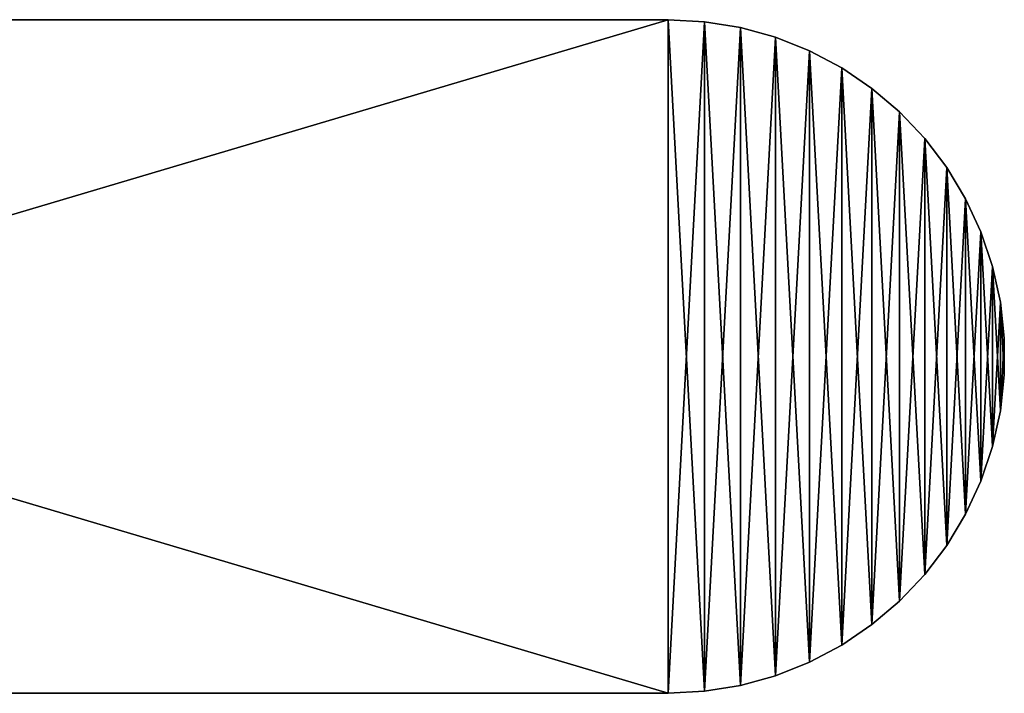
# Model space of a CAD drawing. Header units: metres. Extents: x -22 to 237, y -22 to 22.
# Tile 80 of 80: x 193 to 237, y -15 to 15. Entities that reach past the tile are written whole.
import ezdxf

# ---------------------------------------------------------------- set-up
doc = ezdxf.new("R2010")
doc.units = ezdxf.units.M
doc.layers.add('solid_KKK', color=7, linetype='CONTINUOUS')

msp = doc.modelspace()

# ---------------------------------------------------------------- linework, layer by layer
at = {"layer": 'solid_KKK'}
for points in [[(120.987495, 15, 250.300003), (120.987495, 15, 265.399994), (222, 15, 265.399994)], [(222, -15, 265.399994), (222, 15, 265.399994), (120.987495, 15, 265.399994)], [(222, 15, 250.300003), (120.987495, 15, 250.300003), (222, 15, 265.399994)], [(120.987495, -15, 265.399994), (222, -15, 265.399994), (120.987495, 15, 265.399994)], [(120.987495, -15, 250.300003), (120.987495, 15, 250.300003), (222, 15, 250.300003)], [(120.987495, -15, 250.300003), (222, 15, 250.300003), (222, -15, 250.300003)], [(223.621918, 14.912044, 265.399994), (222, 15, 250.300003), (222, 15, 265.399994)], [(223.621918, -14.912045, 265.399994), (222, 15, 265.399994), (222, -15, 265.399994)], [(223.621918, 14.912044, 265.399994), (222, 15, 265.399994), (223.621918, -14.912045, 265.399994)], [(223.621918, 14.912045, 250.300003), (222, 15, 250.300003), (223.621918, 14.912044, 265.399994)], [(222, -15, 250.300003), (222, 15, 250.300003), (223.621918, 14.912045, 250.300003)], [(222, -15, 250.300003), (223.621918, 14.912045, 250.300003), (223.621918, -14.912044, 250.300003)], [(223.621918, 14.912045, 250.300003), (223.621918, 14.912044, 265.399994), (225.224533, 14.649325, 265.399994)], [(225.224518, 14.649328, 250.300003), (223.621918, 14.912045, 250.300003), (225.224533, 14.649325, 265.399994)], [(223.621918, -14.912044, 250.300003), (223.621918, 14.912045, 250.300003), (225.224518, 14.649328, 250.300003)], [(223.621918, 14.912044, 265.399994), (223.621918, -14.912045, 265.399994), (225.224518, -14.649328, 265.399994)], [(223.621918, 14.912044, 265.399994), (225.224518, -14.649328, 265.399994), (225.224533, 14.649325, 265.399994)], [(223.621918, -14.912044, 250.300003), (225.224518, 14.649328, 250.300003), (225.224533, -14.649325, 250.300003)], [(225.224518, 14.649328, 250.300003), (225.224533, 14.649325, 265.399994), (226.789581, 14.214773, 265.399994)], [(226.789566, 14.214777, 250.300003), (225.224518, 14.649328, 250.300003), (226.789581, 14.214773, 265.399994)], [(225.224533, -14.649325, 250.300003), (225.224518, 14.649328, 250.300003), (226.789566, 14.214777, 250.300003)], [(225.224533, 14.649325, 265.399994), (225.224518, -14.649328, 265.399994), (226.789566, -14.214777, 265.399994)], [(225.224533, 14.649325, 265.399994), (226.789566, -14.214777, 265.399994), (226.789581, 14.214773, 265.399994)], [(225.224533, -14.649325, 250.300003), (226.789566, 14.214777, 250.300003), (226.789581, -14.214773, 250.300003)], [(226.789566, 14.214777, 250.300003), (226.789581, 14.214773, 265.399994), (228.29808, 13.613756, 265.399994)], [(228.29805, 13.613766, 250.300003), (226.789566, 14.214777, 250.300003), (228.29808, 13.613756, 265.399994)], [(226.789581, -14.214773, 250.300003), (226.789566, 14.214777, 250.300003), (228.29805, 13.613766, 250.300003)], [(226.789581, 14.214773, 265.399994), (226.789566, -14.214777, 265.399994), (228.29805, -13.613766, 265.399994)], [(226.789581, 14.214773, 265.399994), (228.29805, -13.613766, 265.399994), (228.29808, 13.613756, 265.399994)], [(226.789581, -14.214773, 250.300003), (228.29805, 13.613766, 250.300003), (228.29808, -13.613756, 250.300003)], [(228.29805, 13.613766, 250.300003), (228.29808, 13.613756, 265.399994), (229.733566, 12.852687, 265.399994)], [(229.733551, 12.852695, 250.300003), (228.29805, 13.613766, 250.300003), (229.733566, 12.852687, 265.399994)], [(228.29808, -13.613756, 250.300003), (228.29805, 13.613766, 250.300003), (229.733551, 12.852695, 250.300003)], [(228.29808, 13.613756, 265.399994), (228.29805, -13.613766, 265.399994), (229.733551, -12.852695, 265.399994)], [(228.29808, 13.613756, 265.399994), (229.733551, -12.852695, 265.399994), (229.733566, 12.852687, 265.399994)], [(228.29808, -13.613756, 250.300003), (229.733551, 12.852695, 250.300003), (229.733566, -12.852687, 250.300003)], [(229.733551, 12.852695, 250.300003), (229.733566, 12.852687, 265.399994), (231.077423, 11.94154, 265.399994)], [(231.077408, 11.941558, 250.300003), (229.733551, 12.852695, 250.300003), (231.077423, 11.94154, 265.399994)], [(229.733566, -12.852687, 250.300003), (229.733551, 12.852695, 250.300003), (231.077408, 11.941558, 250.300003)], [(229.733566, 12.852687, 265.399994), (229.733551, -12.852695, 265.399994), (231.077408, -11.941558, 265.399994)], [(229.733566, 12.852687, 265.399994), (231.077408, -11.941558, 265.399994), (231.077423, 11.94154, 265.399994)], [(229.733566, -12.852687, 250.300003), (231.077408, 11.941558, 250.300003), (231.077423, -11.94154, 250.300003)], [(231.077408, 11.941558, 250.300003), (231.077423, 11.94154, 265.399994), (232.315704, 10.889735, 265.399994)], [(232.315689, 10.88975, 250.300003), (231.077408, 11.941558, 250.300003), (232.315704, 10.889735, 265.399994)], [(231.077423, -11.94154, 250.300003), (231.077408, 11.941558, 250.300003), (232.315689, 10.88975, 250.300003)], [(231.077423, 11.94154, 265.399994), (231.077408, -11.941558, 265.399994), (232.315689, -10.88975, 265.399994)], [(231.077423, 11.94154, 265.399994), (232.315689, -10.88975, 265.399994), (232.315704, 10.889735, 265.399994)], [(231.077423, -11.94154, 250.300003), (232.315689, 10.88975, 250.300003), (232.315704, -10.889735, 250.300003)], [(232.315689, 10.88975, 250.300003), (232.315704, 10.889735, 265.399994), (233.432205, 9.711067, 265.399994)], [(233.43219, 9.71109, 250.300003), (232.315689, 10.88975, 250.300003), (233.432205, 9.711067, 265.399994)], [(232.315704, -10.889735, 250.300003), (232.315689, 10.88975, 250.300003), (233.43219, 9.71109, 250.300003)], [(232.315704, 10.889735, 265.399994), (232.315689, -10.88975, 265.399994), (233.43219, -9.71109, 265.399994)], [(232.315704, 10.889735, 265.399994), (233.43219, -9.71109, 265.399994), (233.432205, 9.711067, 265.399994)], [(232.315704, -10.889735, 250.300003), (233.43219, 9.71109, 250.300003), (233.432205, -9.711067, 250.300003)], [(233.43219, 9.71109, 250.300003), (233.432205, 9.711067, 265.399994), (234.415558, 8.41746, 265.399994)], [(234.415543, 8.417483, 250.300003), (233.43219, 9.71109, 250.300003), (234.415558, 8.41746, 265.399994)], [(233.432205, -9.711067, 250.300003), (233.43219, 9.71109, 250.300003), (234.415543, 8.417483, 250.300003)], [(233.432205, 9.711067, 265.399994), (233.43219, -9.71109, 265.399994), (234.415543, -8.417483, 265.399994)], [(233.432205, 9.711067, 265.399994), (234.415543, -8.417483, 265.399994), (234.415558, 8.41746, 265.399994)], [(233.432205, -9.711067, 250.300003), (234.415543, 8.417483, 250.300003), (234.415558, -8.41746, 250.300003)], [(234.415543, 8.417483, 250.300003), (234.415558, 8.41746, 265.399994), (235.252441, 7.026568, 265.399994)], [(235.252426, 7.026602, 250.300003), (234.415543, 8.417483, 250.300003), (235.252441, 7.026568, 265.399994)], [(234.415558, -8.41746, 250.300003), (234.415543, 8.417483, 250.300003), (235.252426, 7.026602, 250.300003)], [(234.415558, 8.41746, 265.399994), (234.415543, -8.417483, 265.399994), (235.252426, -7.026602, 265.399994)], [(234.415558, 8.41746, 265.399994), (235.252426, -7.026602, 265.399994), (235.252441, 7.026568, 265.399994)], [(234.415558, -8.41746, 250.300003), (235.252426, 7.026602, 250.300003), (235.252441, -7.026568, 250.300003)], [(235.252426, 7.026602, 250.300003), (235.252441, 7.026568, 265.399994), (235.934845, 5.551594, 265.399994)], [(235.93483, 5.55162, 250.300003), (235.252426, 7.026602, 250.300003), (235.934845, 5.551594, 265.399994)], [(235.252441, -7.026568, 250.300003), (235.252426, 7.026602, 250.300003), (235.93483, 5.55162, 250.300003)], [(235.252441, 7.026568, 265.399994), (235.252426, -7.026602, 265.399994), (235.93483, -5.55162, 265.399994)], [(235.252441, 7.026568, 265.399994), (235.93483, -5.55162, 265.399994), (235.934845, 5.551594, 265.399994)], [(235.252441, -7.026568, 250.300003), (235.93483, 5.55162, 250.300003), (235.934845, -5.551594, 250.300003)], [(235.93483, 5.55162, 250.300003), (235.934845, 5.551594, 265.399994), (236.453156, 4.013267, 265.399994)], [(236.453156, 4.013301, 250.300003), (235.93483, 5.55162, 250.300003), (236.453156, 4.013267, 265.399994)], [(235.934845, -5.551594, 250.300003), (235.93483, 5.55162, 250.300003), (236.453156, 4.013301, 250.300003)], [(235.934845, 5.551594, 265.399994), (235.93483, -5.55162, 265.399994), (236.453156, -4.013301, 265.399994)], [(235.934845, 5.551594, 265.399994), (236.453156, -4.013301, 265.399994), (236.453156, 4.013267, 265.399994)], [(235.934845, -5.551594, 250.300003), (236.453156, 4.013301, 250.300003), (236.453156, -4.013267, 250.300003)], [(236.453156, 4.013301, 250.300003), (236.453156, 4.013267, 265.399994), (236.80246, 2.42631, 265.399994)], [(236.80246, 2.426342, 250.300003), (236.453156, 4.013301, 250.300003), (236.80246, 2.42631, 265.399994)], [(236.453156, -4.013267, 250.300003), (236.453156, 4.013301, 250.300003), (236.80246, 2.426342, 250.300003)], [(236.453156, 4.013267, 265.399994), (236.453156, -4.013301, 265.399994), (236.80246, -2.426342, 265.399994)], [(236.453156, 4.013267, 265.399994), (236.80246, -2.426342, 265.399994), (236.80246, 2.42631, 265.399994)], [(236.453156, -4.013267, 250.300003), (236.80246, 2.426342, 250.300003), (236.80246, -2.42631, 250.300003)], [(236.80246, 2.426342, 250.300003), (236.80246, 2.42631, 265.399994), (236.977966, 0.812672, 265.399994)], [(236.977966, 0.812705, 250.300003), (236.80246, 2.426342, 250.300003), (236.977966, 0.812672, 265.399994)], [(236.80246, -2.42631, 250.300003), (236.80246, 2.426342, 250.300003), (236.977966, 0.812705, 250.300003)], [(236.80246, 2.42631, 265.399994), (236.80246, -2.426342, 265.399994), (236.977966, -0.812705, 265.399994)], [(236.80246, 2.42631, 265.399994), (236.977966, -0.812705, 265.399994), (236.977966, 0.812672, 265.399994)], [(236.80246, -2.42631, 250.300003), (236.977966, 0.812705, 250.300003), (236.977966, -0.812673, 250.300003)], [(236.977966, 0.812705, 250.300003), (236.977966, 0.812672, 265.399994), (236.977966, -0.812705, 265.399994)], [(236.977966, -0.812673, 250.300003), (236.977966, 0.812705, 250.300003), (236.977966, -0.812705, 265.399994)], [(236.977966, -0.812673, 250.300003), (236.977966, -0.812705, 265.399994), (236.80246, -2.426342, 265.399994)], [(236.80246, -2.42631, 250.300003), (236.977966, -0.812673, 250.300003), (236.80246, -2.426342, 265.399994)], [(236.80246, -2.42631, 250.300003), (236.80246, -2.426342, 265.399994), (236.453156, -4.013301, 265.399994)], [(236.453156, -4.013267, 250.300003), (236.80246, -2.42631, 250.300003), (236.453156, -4.013301, 265.399994)], [(236.453156, -4.013267, 250.300003), (236.453156, -4.013301, 265.399994), (235.93483, -5.55162, 265.399994)], [(235.934845, -5.551594, 250.300003), (236.453156, -4.013267, 250.300003), (235.93483, -5.55162, 265.399994)], [(235.934845, -5.551594, 250.300003), (235.93483, -5.55162, 265.399994), (235.252426, -7.026602, 265.399994)], [(235.252441, -7.026568, 250.300003), (235.934845, -5.551594, 250.300003), (235.252426, -7.026602, 265.399994)], [(235.252441, -7.026568, 250.300003), (235.252426, -7.026602, 265.399994), (234.415543, -8.417483, 265.399994)], [(234.415558, -8.41746, 250.300003), (235.252441, -7.026568, 250.300003), (234.415543, -8.417483, 265.399994)], [(234.415558, -8.41746, 250.300003), (234.415543, -8.417483, 265.399994), (233.43219, -9.71109, 265.399994)], [(233.432205, -9.711067, 250.300003), (234.415558, -8.41746, 250.300003), (233.43219, -9.71109, 265.399994)], [(233.432205, -9.711067, 250.300003), (233.43219, -9.71109, 265.399994), (232.315689, -10.88975, 265.399994)], [(232.315704, -10.889735, 250.300003), (233.432205, -9.711067, 250.300003), (232.315689, -10.88975, 265.399994)], [(232.315704, -10.889735, 250.300003), (232.315689, -10.88975, 265.399994), (231.077408, -11.941558, 265.399994)], [(231.077423, -11.94154, 250.300003), (232.315704, -10.889735, 250.300003), (231.077408, -11.941558, 265.399994)], [(231.077423, -11.94154, 250.300003), (231.077408, -11.941558, 265.399994), (229.733551, -12.852695, 265.399994)], [(229.733566, -12.852687, 250.300003), (231.077423, -11.94154, 250.300003), (229.733551, -12.852695, 265.399994)], [(229.733566, -12.852687, 250.300003), (229.733551, -12.852695, 265.399994), (228.29805, -13.613766, 265.399994)], [(228.29808, -13.613756, 250.300003), (229.733566, -12.852687, 250.300003), (228.29805, -13.613766, 265.399994)], [(228.29808, -13.613756, 250.300003), (228.29805, -13.613766, 265.399994), (226.789566, -14.214777, 265.399994)], [(226.789581, -14.214773, 250.300003), (228.29808, -13.613756, 250.300003), (226.789566, -14.214777, 265.399994)], [(226.789581, -14.214773, 250.300003), (226.789566, -14.214777, 265.399994), (225.224518, -14.649328, 265.399994)], [(225.224533, -14.649325, 250.300003), (226.789581, -14.214773, 250.300003), (225.224518, -14.649328, 265.399994)], [(223.621918, -14.912044, 250.300003), (223.621918, -14.912045, 265.399994), (222, -15, 265.399994)], [(222, -15, 250.300003), (223.621918, -14.912044, 250.300003), (222, -15, 265.399994)], [(225.224533, -14.649325, 250.300003), (225.224518, -14.649328, 265.399994), (223.621918, -14.912045, 265.399994)], [(223.621918, -14.912044, 250.300003), (225.224533, -14.649325, 250.300003), (223.621918, -14.912045, 265.399994)], [(120.987495, -15, 265.399994), (222, -15, 250.300003), (222, -15, 265.399994)], [(120.987495, -15, 250.300003), (222, -15, 250.300003), (120.987495, -15, 265.399994)]]:
    msp.add_3dface(points, dxfattribs=at)

doc.saveas('drawing.dxf')
